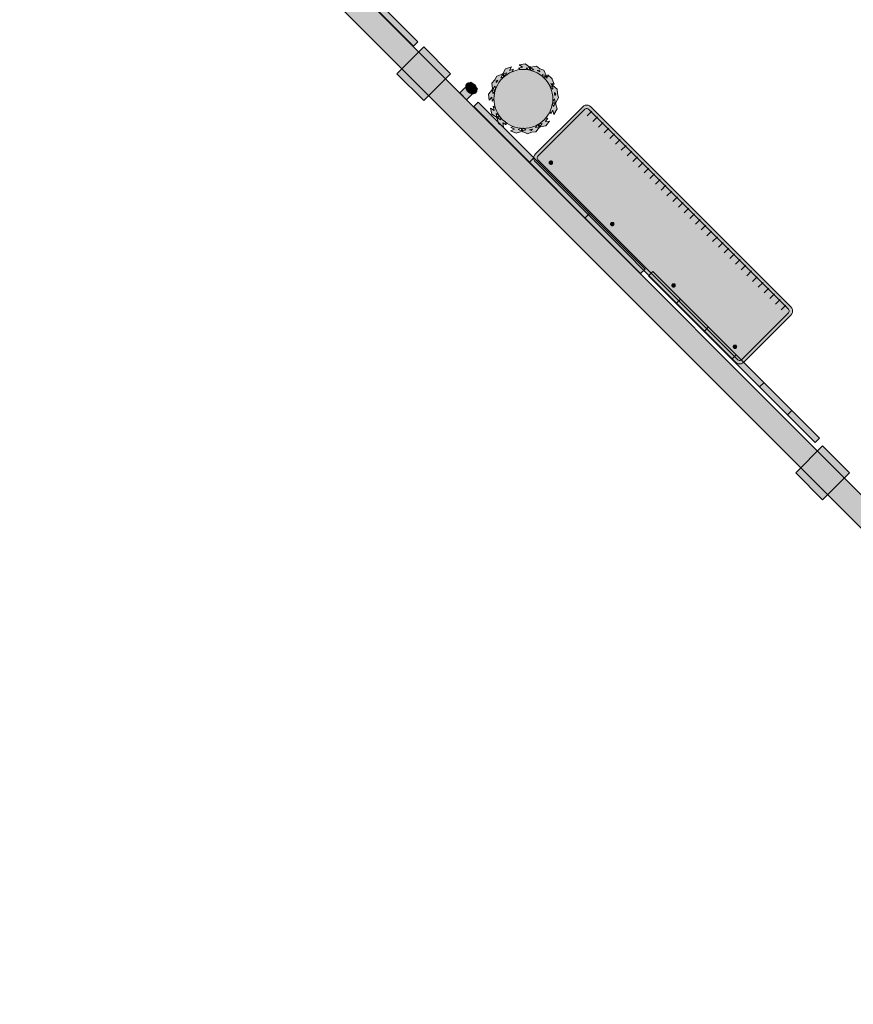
# Model space of a CAD drawing. Header units: metres. Extents: x 2172.2 to 2210.6, y 415.3 to 458.1.
# Tile 2 of 168: x 2172.4 to 2181.2, y 426.9 to 437.3. Entities that reach past the tile are written whole.
import ezdxf

# ---------------------------------------------------------------- set-up
doc = ezdxf.new("R2010")
doc.units = ezdxf.units.M
for name, color, linetype, lineweight in [('NC_N1_COLUMNS', 8, 'CONTINUOUS', 25), ('NC_N1_PLANTS', 94, 'CONTINUOUS', 13), ('NC_N1_SERVICE', 7, 'CONTINUOUS', 13), ('NC_N1_WALL_DECOR', 32, 'CONTINUOUS', 13), ('NC_N1_WALL_LIGHTS', 32, 'CONTINUOUS', 13), ('NC_N1_WALLS', 7, 'CONTINUOUS', 25)]:
    doc.layers.add(name, color=color, linetype=linetype, lineweight=lineweight)

# ---------------------------------------------------------------- blocks, each defined once
blk = doc.blocks.new('NC_N1_ARCHITECTURE')
at = {"layer": 'NC_N1_COLUMNS', "true_color": 0xe6e9ea}
for points in [[(-13.071875, 2.724963), (-13.354713, 2.442124), (-13.637522, 2.724998), (-13.354713, 3.007803)], [(-9.155142, -1.192626), (-8.872302, -1.475465), (-9.155142, -1.758305), (-9.43795, -1.47543)]]:
    blk.add_hatch(color=256, dxfattribs=at).paths.add_polyline_path(points)
at = {"layer": 'NC_N1_WALLS', "true_color": 0xe7e6e1}
blk.add_hatch(color=256, dxfattribs=at).paths.add_polyline_path([(-17.430969, 6.977996), (-3.56182, -6.891153), (-3.738596, -7.06793), (-17.607746, 6.80122)])
at = {"layer": 'NC_N1_COLUMNS', "linetype": 'CONTINUOUS', "lineweight": -2}
for points in [[(-13.071875, 2.724963), (-13.354713, 2.442124), (-13.637522, 2.724998), (-13.354713, 3.007803)], [(-9.155142, -1.192626), (-8.872302, -1.475465), (-9.155142, -1.758305), (-9.43795, -1.47543)]]:
    blk.add_lwpolyline(points, close=True, dxfattribs=at)
at = {"layer": 'NC_N1_WALLS', "linetype": 'CONTINUOUS', "lineweight": -2}
blk.add_lwpolyline([(-17.430969, 6.977996), (-3.56182, -6.891153), (-3.738596, -7.06793), (-17.607746, 6.80122)], close=True, dxfattribs=at)
blk = doc.blocks.new('NC_N1_SCONCE')
at = {"true_color": 0xf6f5ef}
h = blk.add_hatch(color=256, dxfattribs=at)
h.dxf.hatch_style = 1
h.paths.add_polyline_path([(0.05, -0.16), (0.05, 0), (-0.05, 0), (-0.05, -0.16)])
h = blk.add_hatch(color=256, dxfattribs=at)
h.dxf.hatch_style = 1
h.paths.add_polyline_path([(0.066, -0.12), (0.066, -0.115), (0.065, -0.11), (0.063, -0.105), (0.061, -0.101), (0.058, -0.096), (0.055, -0.092), (0.051, -0.088), (0.047, -0.085), (0.042, -0.081), (0.037, -0.078), (0.031, -0.076), (0.025, -0.074), (0.019, -0.072), (0.013, -0.071), (0.006, -0.07), (0, -0.07), (-0.006, -0.07), (-0.013, -0.071), (-0.019, -0.072), (-0.025, -0.074), (-0.031, -0.076), (-0.037, -0.078), (-0.042, -0.081), (-0.047, -0.085), (-0.051, -0.088), (-0.055, -0.092), (-0.058, -0.096), (-0.061, -0.101), (-0.063, -0.105), (-0.065, -0.11), (-0.066, -0.115), (-0.066, -0.12), (-0.066, -0.125), (-0.065, -0.13), (-0.063, -0.135), (-0.061, -0.139), (-0.058, -0.144), (-0.055, -0.148), (-0.051, -0.152), (-0.047, -0.155), (-0.042, -0.159), (-0.037, -0.162), (-0.031, -0.164), (-0.025, -0.166), (-0.019, -0.168), (-0.013, -0.169), (-0.006, -0.17), (0, -0.17), (0.006, -0.17), (0.013, -0.169), (0.019, -0.168), (0.025, -0.166), (0.031, -0.164), (0.037, -0.162), (0.042, -0.159), (0.047, -0.155), (0.051, -0.152), (0.055, -0.148), (0.058, -0.144), (0.061, -0.139), (0.063, -0.135), (0.065, -0.13), (0.066, -0.125)])
at = {"color": 0, "linetype": 'CONTINUOUS', "lineweight": -2, "true_color": 0xa38246}
for points in [[(0.05, -0.16), (0.05, 0), (-0.05, 0), (-0.05, -0.16)], [(0.066, -0.12), (0.066, -0.115), (0.065, -0.11), (0.063, -0.105), (0.061, -0.101), (0.058, -0.096), (0.055, -0.092), (0.051, -0.088), (0.047, -0.085), (0.042, -0.081), (0.037, -0.078), (0.031, -0.076), (0.025, -0.074), (0.019, -0.072), (0.013, -0.071), (0.006, -0.07), (0, -0.07), (-0.006, -0.07), (-0.013, -0.071), (-0.019, -0.072), (-0.025, -0.074), (-0.031, -0.076), (-0.037, -0.078), (-0.042, -0.081), (-0.047, -0.085), (-0.051, -0.088), (-0.055, -0.092), (-0.058, -0.096), (-0.061, -0.101), (-0.063, -0.105), (-0.065, -0.11), (-0.066, -0.115), (-0.066, -0.12), (-0.066, -0.125), (-0.065, -0.13), (-0.063, -0.135), (-0.061, -0.139), (-0.058, -0.144), (-0.055, -0.148), (-0.051, -0.152), (-0.047, -0.155), (-0.042, -0.159), (-0.037, -0.162), (-0.031, -0.164), (-0.025, -0.166), (-0.019, -0.168), (-0.013, -0.169), (-0.006, -0.17), (0, -0.17), (0.006, -0.17), (0.013, -0.169), (0.019, -0.168), (0.025, -0.166), (0.031, -0.164), (0.037, -0.162), (0.042, -0.159), (0.047, -0.155), (0.051, -0.152), (0.055, -0.148), (0.058, -0.144), (0.061, -0.139), (0.063, -0.135), (0.065, -0.13), (0.066, -0.125)]]:
    blk.add_lwpolyline(points, close=True, dxfattribs=at)
blk = doc.blocks.new('NC_N1_UNIQUE_WALL_COMPOSITION_23')
at = {"true_color": 0xf6f5ef}
h = blk.add_hatch(color=256, dxfattribs=at)
h.dxf.hatch_style = 1
h.paths.add_polyline_path([(1.242, -0.065), (1.242, 0), (-1.242, 0), (-1.242, -0.065)])
at = {"color": 0, "linetype": 'CONTINUOUS', "lineweight": -2, "true_color": 0xa38246}
blk.add_lwpolyline([(1.242, -0.065), (1.242, 0), (-1.242, 0), (-1.242, -0.065)], close=True, dxfattribs=at)
for points in [[(-0.828, -0.065), (-0.828, 0)], [(-0.414, -0.065), (-0.414, 0)], [(0, -0.065), (0, 0)], [(0.414, -0.065), (0.414, 0)], [(0.828, -0.065), (0.828, 0)]]:
    blk.add_lwpolyline(points, dxfattribs=at)
blk = doc.blocks.new('NC_N1_UNIQUE_WALL_COMPOSITION_24')
at = {"true_color": 0xf6f5ef}
h = blk.add_hatch(color=256, dxfattribs=at)
h.dxf.hatch_style = 1
h.paths.add_polyline_path([(1.242, -0.065), (1.242, 0), (-1.242, 0), (-1.242, -0.065)])
at = {"color": 0, "linetype": 'CONTINUOUS', "lineweight": -2, "true_color": 0xa38246}
blk.add_lwpolyline([(1.242, -0.065), (1.242, 0), (-1.242, 0), (-1.242, -0.065)], close=True, dxfattribs=at)
for points in [[(-0.414, -0.065), (-0.414, 0)], [(0.414, -0.065), (0.414, 0)]]:
    blk.add_lwpolyline(points, dxfattribs=at)
blk = doc.blocks.new('NC_N1_UNIQUE_WALL_COMPOSITION_25')
at = {"true_color": 0xf6f5ef}
h = blk.add_hatch(color=256, dxfattribs=at)
h.dxf.hatch_style = 1
h.paths.add_polyline_path([(1.242, -0.065), (1.242, 0), (-1.242, 0), (-1.242, -0.065)])
at = {"color": 0, "linetype": 'CONTINUOUS', "lineweight": -2, "true_color": 0xa38246}
blk.add_lwpolyline([(1.242, -0.065), (1.242, 0), (-1.242, 0), (-1.242, -0.065)], close=True, dxfattribs=at)
for points in [[(-0.621, -0.065), (-0.621, 0)], [(0, -0.065), (0, 0)], [(0.621, -0.065), (0.621, 0)]]:
    blk.add_lwpolyline(points, dxfattribs=at)
blk = doc.blocks.new('NC_N1_SIDEBOARD')
at = {"true_color": 0xf6f5ef}
h = blk.add_hatch(color=256, dxfattribs=at)
h.dxf.hatch_style = 1
h.paths.add_polyline_path([(1.49, -0.443), (-1.49, -0.443), (-1.506, -0.441), (-1.52, -0.435), (-1.532, -0.425), (-1.542, -0.413), (-1.548, -0.399), (-1.55, -0.383), (-1.55, 0.32), (-1.548, 0.336), (-1.542, 0.35), (-1.532, 0.362), (-1.52, 0.372), (-1.506, 0.378), (-1.49, 0.38), (1.49, 0.38), (1.506, 0.378), (1.52, 0.372), (1.532, 0.362), (1.542, 0.35), (1.548, 0.336), (1.55, 0.32), (1.55, -0.383), (1.548, -0.399), (1.542, -0.413), (1.532, -0.425), (1.52, -0.435), (1.506, -0.441)])
at = {"true_color": 0xa38246}
h = blk.add_hatch(color=256, dxfattribs=at)
h.dxf.hatch_style = 1
h.paths.add_polyline_path([(-1.352, 0.27), (-1.352, 0.268), (-1.352, 0.266), (-1.353, 0.265), (-1.353, 0.263), (-1.354, 0.262), (-1.355, 0.26), (-1.356, 0.259), (-1.357, 0.257), (-1.359, 0.256), (-1.36, 0.255), (-1.362, 0.254), (-1.363, 0.253), (-1.365, 0.253), (-1.366, 0.252), (-1.368, 0.252), (-1.37, 0.252), (-1.372, 0.252), (-1.374, 0.252), (-1.375, 0.253), (-1.377, 0.253), (-1.378, 0.254), (-1.38, 0.255), (-1.381, 0.256), (-1.383, 0.257), (-1.384, 0.259), (-1.385, 0.26), (-1.386, 0.262), (-1.387, 0.263), (-1.387, 0.265), (-1.388, 0.266), (-1.388, 0.268), (-1.388, 0.27), (-1.388, 0.272), (-1.388, 0.274), (-1.387, 0.275), (-1.387, 0.277), (-1.386, 0.278), (-1.385, 0.28), (-1.384, 0.281), (-1.383, 0.283), (-1.381, 0.284), (-1.38, 0.285), (-1.378, 0.286), (-1.377, 0.287), (-1.375, 0.287), (-1.374, 0.288), (-1.372, 0.288), (-1.37, 0.288), (-1.368, 0.288), (-1.366, 0.288), (-1.365, 0.287), (-1.363, 0.287), (-1.362, 0.286), (-1.36, 0.285), (-1.359, 0.284), (-1.357, 0.283), (-1.356, 0.281), (-1.355, 0.28), (-1.354, 0.278), (-1.353, 0.277), (-1.353, 0.275), (-1.352, 0.274), (-1.352, 0.272)])
h = blk.add_hatch(color=256, dxfattribs=at)
h.dxf.hatch_style = 1
h.paths.add_polyline_path([(-0.439, 0.27), (-0.439, 0.268), (-0.439, 0.266), (-0.439, 0.265), (-0.44, 0.263), (-0.441, 0.262), (-0.442, 0.26), (-0.443, 0.259), (-0.444, 0.257), (-0.445, 0.256), (-0.447, 0.255), (-0.448, 0.254), (-0.45, 0.253), (-0.451, 0.253), (-0.453, 0.252), (-0.455, 0.252), (-0.457, 0.252), (-0.458, 0.252), (-0.46, 0.252), (-0.462, 0.253), (-0.464, 0.253), (-0.465, 0.254), (-0.467, 0.255), (-0.468, 0.256), (-0.469, 0.257), (-0.471, 0.259), (-0.472, 0.26), (-0.473, 0.262), (-0.473, 0.263), (-0.474, 0.265), (-0.474, 0.266), (-0.475, 0.268), (-0.475, 0.27), (-0.475, 0.272), (-0.474, 0.274), (-0.474, 0.275), (-0.473, 0.277), (-0.473, 0.278), (-0.472, 0.28), (-0.471, 0.281), (-0.469, 0.283), (-0.468, 0.284), (-0.467, 0.285), (-0.465, 0.286), (-0.464, 0.287), (-0.462, 0.287), (-0.46, 0.288), (-0.458, 0.288), (-0.457, 0.288), (-0.455, 0.288), (-0.453, 0.288), (-0.451, 0.287), (-0.45, 0.287), (-0.448, 0.286), (-0.447, 0.285), (-0.445, 0.284), (-0.444, 0.283), (-0.443, 0.281), (-0.442, 0.28), (-0.441, 0.278), (-0.44, 0.277), (-0.439, 0.275), (-0.439, 0.274), (-0.439, 0.272)])
h = blk.add_hatch(color=256, dxfattribs=at)
h.dxf.hatch_style = 1
h.paths.add_polyline_path([(0.475, 0.27), (0.475, 0.268), (0.474, 0.266), (0.474, 0.265), (0.473, 0.263), (0.473, 0.262), (0.472, 0.26), (0.471, 0.259), (0.469, 0.257), (0.468, 0.256), (0.467, 0.255), (0.465, 0.254), (0.464, 0.253), (0.462, 0.253), (0.46, 0.252), (0.458, 0.252), (0.457, 0.252), (0.455, 0.252), (0.453, 0.252), (0.451, 0.253), (0.45, 0.253), (0.448, 0.254), (0.447, 0.255), (0.445, 0.256), (0.444, 0.257), (0.443, 0.259), (0.442, 0.26), (0.441, 0.262), (0.44, 0.263), (0.439, 0.265), (0.439, 0.266), (0.439, 0.268), (0.439, 0.27), (0.439, 0.272), (0.439, 0.274), (0.439, 0.275), (0.44, 0.277), (0.441, 0.278), (0.442, 0.28), (0.443, 0.281), (0.444, 0.283), (0.445, 0.284), (0.447, 0.285), (0.448, 0.286), (0.45, 0.287), (0.451, 0.287), (0.453, 0.288), (0.455, 0.288), (0.457, 0.288), (0.458, 0.288), (0.46, 0.288), (0.462, 0.287), (0.464, 0.287), (0.465, 0.286), (0.467, 0.285), (0.468, 0.284), (0.469, 0.283), (0.471, 0.281), (0.472, 0.28), (0.473, 0.278), (0.473, 0.277), (0.474, 0.275), (0.474, 0.274), (0.475, 0.272)])
h = blk.add_hatch(color=256, dxfattribs=at)
h.dxf.hatch_style = 1
h.paths.add_polyline_path([(1.388, 0.27), (1.388, 0.268), (1.388, 0.266), (1.387, 0.265), (1.387, 0.263), (1.386, 0.262), (1.385, 0.26), (1.384, 0.259), (1.383, 0.257), (1.381, 0.256), (1.38, 0.255), (1.378, 0.254), (1.377, 0.253), (1.375, 0.253), (1.374, 0.252), (1.372, 0.252), (1.37, 0.252), (1.368, 0.252), (1.366, 0.252), (1.365, 0.253), (1.363, 0.253), (1.362, 0.254), (1.36, 0.255), (1.359, 0.256), (1.357, 0.257), (1.356, 0.259), (1.355, 0.26), (1.354, 0.262), (1.353, 0.263), (1.353, 0.265), (1.352, 0.266), (1.352, 0.268), (1.352, 0.27), (1.352, 0.272), (1.352, 0.274), (1.353, 0.275), (1.353, 0.277), (1.354, 0.278), (1.355, 0.28), (1.356, 0.281), (1.357, 0.283), (1.359, 0.284), (1.36, 0.285), (1.362, 0.286), (1.363, 0.287), (1.365, 0.287), (1.366, 0.288), (1.368, 0.288), (1.37, 0.288), (1.372, 0.288), (1.374, 0.288), (1.375, 0.287), (1.377, 0.287), (1.378, 0.286), (1.38, 0.285), (1.381, 0.284), (1.383, 0.283), (1.384, 0.281), (1.385, 0.28), (1.386, 0.278), (1.387, 0.277), (1.387, 0.275), (1.388, 0.274), (1.388, 0.272)])
at = {"color": 0, "linetype": 'CONTINUOUS', "lineweight": -2, "true_color": 0x2d3540}
blk.add_lwpolyline([(1.49, -0.443), (-1.49, -0.443), (-1.506, -0.441), (-1.52, -0.435), (-1.532, -0.425), (-1.542, -0.413), (-1.548, -0.399), (-1.55, -0.383), (-1.55, 0.32), (-1.548, 0.336), (-1.542, 0.35), (-1.532, 0.362), (-1.52, 0.372), (-1.506, 0.378), (-1.49, 0.38), (1.49, 0.38), (1.506, 0.378), (1.52, 0.372), (1.532, 0.362), (1.542, 0.35), (1.548, 0.336), (1.55, 0.32), (1.55, -0.383), (1.548, -0.399), (1.542, -0.413), (1.532, -0.425), (1.52, -0.435), (1.506, -0.441)], close=True, dxfattribs=at)
at = {"color": 0, "linetype": 'CONTINUOUS', "lineweight": -2, "true_color": 0xa38246}
blk.add_lwpolyline([(1.488, -0.408), (-1.488, -0.408), (-1.496, -0.407), (-1.502, -0.404), (-1.507, -0.4), (-1.511, -0.395), (-1.514, -0.389), (-1.515, -0.381), (-1.515, 0.318), (-1.514, 0.326), (-1.511, 0.332), (-1.507, 0.337), (-1.502, 0.341), (-1.496, 0.344), (-1.488, 0.345), (1.488, 0.345), (1.496, 0.344), (1.502, 0.341), (1.507, 0.337), (1.511, 0.332), (1.514, 0.326), (1.515, 0.318), (1.515, -0.381), (1.514, -0.389), (1.511, -0.395), (1.507, -0.4), (1.502, -0.404), (1.496, -0.407)], close=True, dxfattribs=at)
at = {"color": 0, "linetype": 'CONTINUOUS', "lineweight": -2}
for points in [[(-1.352, 0.27), (-1.352, 0.268), (-1.352, 0.266), (-1.353, 0.265), (-1.353, 0.263), (-1.354, 0.262), (-1.355, 0.26), (-1.356, 0.259), (-1.357, 0.257), (-1.359, 0.256), (-1.36, 0.255), (-1.362, 0.254), (-1.363, 0.253), (-1.365, 0.253), (-1.366, 0.252), (-1.368, 0.252), (-1.37, 0.252), (-1.372, 0.252), (-1.374, 0.252), (-1.375, 0.253), (-1.377, 0.253), (-1.378, 0.254), (-1.38, 0.255), (-1.381, 0.256), (-1.383, 0.257), (-1.384, 0.259), (-1.385, 0.26), (-1.386, 0.262), (-1.387, 0.263), (-1.387, 0.265), (-1.388, 0.266), (-1.388, 0.268), (-1.388, 0.27), (-1.388, 0.272), (-1.388, 0.274), (-1.387, 0.275), (-1.387, 0.277), (-1.386, 0.278), (-1.385, 0.28), (-1.384, 0.281), (-1.383, 0.283), (-1.381, 0.284), (-1.38, 0.285), (-1.378, 0.286), (-1.377, 0.287), (-1.375, 0.287), (-1.374, 0.288), (-1.372, 0.288), (-1.37, 0.288), (-1.368, 0.288), (-1.366, 0.288), (-1.365, 0.287), (-1.363, 0.287), (-1.362, 0.286), (-1.36, 0.285), (-1.359, 0.284), (-1.357, 0.283), (-1.356, 0.281), (-1.355, 0.28), (-1.354, 0.278), (-1.353, 0.277), (-1.353, 0.275), (-1.352, 0.274), (-1.352, 0.272)], [(-0.439, 0.27), (-0.439, 0.268), (-0.439, 0.266), (-0.439, 0.265), (-0.44, 0.263), (-0.441, 0.262), (-0.442, 0.26), (-0.443, 0.259), (-0.444, 0.257), (-0.445, 0.256), (-0.447, 0.255), (-0.448, 0.254), (-0.45, 0.253), (-0.451, 0.253), (-0.453, 0.252), (-0.455, 0.252), (-0.457, 0.252), (-0.458, 0.252), (-0.46, 0.252), (-0.462, 0.253), (-0.464, 0.253), (-0.465, 0.254), (-0.467, 0.255), (-0.468, 0.256), (-0.469, 0.257), (-0.471, 0.259), (-0.472, 0.26), (-0.473, 0.262), (-0.473, 0.263), (-0.474, 0.265), (-0.474, 0.266), (-0.475, 0.268), (-0.475, 0.27), (-0.475, 0.272), (-0.474, 0.274), (-0.474, 0.275), (-0.473, 0.277), (-0.473, 0.278), (-0.472, 0.28), (-0.471, 0.281), (-0.469, 0.283), (-0.468, 0.284), (-0.467, 0.285), (-0.465, 0.286), (-0.464, 0.287), (-0.462, 0.287), (-0.46, 0.288), (-0.458, 0.288), (-0.457, 0.288), (-0.455, 0.288), (-0.453, 0.288), (-0.451, 0.287), (-0.45, 0.287), (-0.448, 0.286), (-0.447, 0.285), (-0.445, 0.284), (-0.444, 0.283), (-0.443, 0.281), (-0.442, 0.28), (-0.441, 0.278), (-0.44, 0.277), (-0.439, 0.275), (-0.439, 0.274), (-0.439, 0.272)], [(0.475, 0.27), (0.475, 0.268), (0.474, 0.266), (0.474, 0.265), (0.473, 0.263), (0.473, 0.262), (0.472, 0.26), (0.471, 0.259), (0.469, 0.257), (0.468, 0.256), (0.467, 0.255), (0.465, 0.254), (0.464, 0.253), (0.462, 0.253), (0.46, 0.252), (0.458, 0.252), (0.457, 0.252), (0.455, 0.252), (0.453, 0.252), (0.451, 0.253), (0.45, 0.253), (0.448, 0.254), (0.447, 0.255), (0.445, 0.256), (0.444, 0.257), (0.443, 0.259), (0.442, 0.26), (0.441, 0.262), (0.44, 0.263), (0.439, 0.265), (0.439, 0.266), (0.439, 0.268), (0.439, 0.27), (0.439, 0.272), (0.439, 0.274), (0.439, 0.275), (0.44, 0.277), (0.441, 0.278), (0.442, 0.28), (0.443, 0.281), (0.444, 0.283), (0.445, 0.284), (0.447, 0.285), (0.448, 0.286), (0.45, 0.287), (0.451, 0.287), (0.453, 0.288), (0.455, 0.288), (0.457, 0.288), (0.458, 0.288), (0.46, 0.288), (0.462, 0.287), (0.464, 0.287), (0.465, 0.286), (0.467, 0.285), (0.468, 0.284), (0.469, 0.283), (0.471, 0.281), (0.472, 0.28), (0.473, 0.278), (0.473, 0.277), (0.474, 0.275), (0.474, 0.274), (0.475, 0.272)], [(1.388, 0.27), (1.388, 0.268), (1.388, 0.266), (1.387, 0.265), (1.387, 0.263), (1.386, 0.262), (1.385, 0.26), (1.384, 0.259), (1.383, 0.257), (1.381, 0.256), (1.38, 0.255), (1.378, 0.254), (1.377, 0.253), (1.375, 0.253), (1.374, 0.252), (1.372, 0.252), (1.37, 0.252), (1.368, 0.252), (1.366, 0.252), (1.365, 0.253), (1.363, 0.253), (1.362, 0.254), (1.36, 0.255), (1.359, 0.256), (1.357, 0.257), (1.356, 0.259), (1.355, 0.26), (1.354, 0.262), (1.353, 0.263), (1.353, 0.265), (1.352, 0.266), (1.352, 0.268), (1.352, 0.27), (1.352, 0.272), (1.352, 0.274), (1.353, 0.275), (1.353, 0.277), (1.354, 0.278), (1.355, 0.28), (1.356, 0.281), (1.357, 0.283), (1.359, 0.284), (1.36, 0.285), (1.362, 0.286), (1.363, 0.287), (1.365, 0.287), (1.366, 0.288), (1.368, 0.288), (1.37, 0.288), (1.372, 0.288), (1.374, 0.288), (1.375, 0.287), (1.377, 0.287), (1.378, 0.286), (1.38, 0.285), (1.381, 0.284), (1.383, 0.283), (1.384, 0.281), (1.385, 0.28), (1.386, 0.278), (1.387, 0.277), (1.387, 0.275), (1.388, 0.274), (1.388, 0.272)]]:
    blk.add_lwpolyline(points, close=True, dxfattribs=at)
at = {"color": 0, "linetype": 'CONTINUOUS', "lineweight": -2, "true_color": 0xa38246}
for points in [[(-1.45, -0.418), (-1.45, -0.348)], [(-1.365, -0.418), (-1.365, -0.348)], [(-1.28, -0.418), (-1.28, -0.348)], [(-1.195, -0.418), (-1.195, -0.348)], [(-1.11, -0.418), (-1.11, -0.348)], [(-1.025, -0.418), (-1.025, -0.348)], [(-0.94, -0.418), (-0.94, -0.348)], [(-0.855, -0.418), (-0.855, -0.348)], [(-0.77, -0.418), (-0.77, -0.348)], [(-0.685, -0.418), (-0.685, -0.348)], [(-0.6, -0.418), (-0.6, -0.348)], [(-0.515, -0.418), (-0.515, -0.348)], [(-0.43, -0.418), (-0.43, -0.348)], [(-0.345, -0.418), (-0.345, -0.348)], [(-0.26, -0.418), (-0.26, -0.348)], [(-0.175, -0.418), (-0.175, -0.348)], [(-0.09, -0.418), (-0.09, -0.348)], [(-0.005, -0.418), (-0.005, -0.348)], [(0.08, -0.418), (0.08, -0.348)], [(0.165, -0.418), (0.165, -0.348)], [(0.25, -0.418), (0.25, -0.348)], [(0.335, -0.418), (0.335, -0.348)], [(0.42, -0.418), (0.42, -0.348)], [(0.505, -0.418), (0.505, -0.348)], [(0.59, -0.418), (0.59, -0.348)], [(0.675, -0.418), (0.675, -0.348)], [(0.76, -0.418), (0.76, -0.348)], [(0.845, -0.418), (0.845, -0.348)], [(0.93, -0.418), (0.93, -0.348)], [(1.015, -0.418), (1.015, -0.348)], [(1.1, -0.418), (1.1, -0.348)], [(1.185, -0.418), (1.185, -0.348)], [(1.27, -0.418), (1.27, -0.348)], [(1.355, -0.418), (1.355, -0.348)], [(1.44, -0.418), (1.44, -0.348)]]:
    blk.add_lwpolyline(points, dxfattribs=at)
blk = doc.blocks.new('NC_N1_PLANTER')
at = {"true_color": 0x91b46f}
h = blk.add_hatch(color=256, dxfattribs=at)
h.paths.add_polyline_path([(-0.314582, -0.176177), (-0.34944, -0.121314), (-0.336246, -0.063287), (-0.338237, -0.062792), (-0.340588, -0.058893), (-0.339683, -0.054431), (-0.337973, -0.053296), (-0.369886, -0.003068), (-0.355475, 0.060314), (-0.331772, 0.023007), (-0.321972, 0.066107), (-0.30676, 0.042164), (-0.304043, 0.060478), (-0.296652, 0.089988), (-0.286403, 0.118632), (-0.280823, 0.13043), (-0.30658, 0.118511), (-0.291515, 0.160064), (-0.331628, 0.141502), (-0.309474, 0.20261), (-0.255468, 0.227602), (-0.256292, 0.22948), (-0.254641, 0.233723), (-0.250554, 0.235732), (-0.248612, 0.235071), (-0.22833, 0.291016), (-0.18698, 0.310151), (-0.150749, 0.337787), (-0.091788, 0.329601), (-0.091462, 0.331547), (-0.087769, 0.334189), (-0.083255, 0.333702), (-0.082014, 0.332167), (-0.034685, 0.368269), (0.029698, 0.35933), (-0.005446, 0.332524), (0.038334, 0.326445), (0.015759, 0.309226), (0.030385, 0.308507), (0.060478, 0.304043), (0.089988, 0.296652), (0.105943, 0.290943), (0.091863, 0.31559), (0.134551, 0.304134), (0.112627, 0.342513), (0.175406, 0.325665), (0.204933, 0.273978), (0.206673, 0.274908), (0.21102, 0.273598), (0.213392, 0.269726), (0.212934, 0.267806), (0.270427, 0.252378), (0.293029, 0.212813), (0.32366, 0.17908), (0.320546, 0.119665), (0.322646, 0.119524), (0.325649, 0.11609), (0.325495, 0.111531), (0.323958, 0.110094), (0.332125, 0.1011), (0.34, 0.12), (0.361231, 0.069046), (0.363954, 0.066047), (0.363789, 0.062905), (0.365, 0.06), (0.363441, 0.056259), (0.360553, 0.001136), (0.346789, 0.016294), (0.342105, 0.005053), (0.343905, 0.004243), (0.345522, 0), (0.343905, -0.004243), (0.342105, -0.005053), (0.365, -0.06), (0.347475, -0.102059), (0.339471, -0.146917), (0.290523, -0.180738), (0.291693, -0.182487), (0.290809, -0.186962), (0.287104, -0.189624), (0.285028, -0.189285), (0.274576, -0.247856), (0.2211, -0.284806), (0.228864, -0.241294), (0.192501, -0.26642), (0.1974, -0.238964), (0.196662, -0.239633), (0.172227, -0.257756), (0.146133, -0.273396), (0.119186, -0.286141), (0.145726, -0.294619), (0.106529, -0.315045), (0.148633, -0.328494), (0.09099, -0.358533), (0.034315, -0.34043), (0.033645, -0.342424), (0.029562, -0.344457), (0.025191, -0.34315), (0.024191, -0.341299), (-0.02857, -0.368794), (-0.071975, -0.354929), (-0.117352, -0.35079), (-0.155242, -0.304904), (-0.15685, -0.306178), (-0.161374, -0.305659), (-0.164354, -0.302216), (-0.164209, -0.30017), (-0.223471, -0.294764), (-0.264858, -0.244643), (-0.220841, -0.248658), (-0.248984, -0.214576), (-0.22109, -0.217121), (-0.239633, -0.196662), (-0.257756, -0.172227), (-0.273396, -0.146133), (-0.274861, -0.143036), (-0.281079, -0.170384), (-0.304783, -0.133077)])
h.paths.add_polyline_path([(0.32938, 0.006), (0.3375, 0.006), (0.330287, 0.023311)], flags=0)
h.paths.add_polyline_path([(0.32464, -0.006), (0.309705, -0.006), (0.309578, -0.008587), (0.323, -0.0408), (0.3375, -0.006), (0.328751, -0.006), (0.328527, -0.010281)], flags=0)
h.paths.add_polyline_path([(0.33044, -0.097057), (0.323, -0.0792), (0.317182, -0.093164), (0.314525, -0.108055)], flags=0)
h.paths.add_polyline_path([(0.319918, 0.107677), (0.31227, 0.104951), (0.318937, 0.088952)], flags=0)
h.paths.add_polyline_path([(0.307649, 0.116043), (0.315889, 0.11898), (0.290546, 0.146891), (0.288725, 0.112142), (0.289628, 0.109619), (0.303776, 0.114662), (0.306, 0.12)], flags=0)
h.paths.add_polyline_path([(0.309578, 0.008587), (0.309705, 0.006), (0.313744, 0.006), (0.310149, 0.009959)], flags=0)
h.paths.add_polyline_path([(0.295485, 0.094765), (0.297542, 0.099701), (0.293671, 0.098321), (0.29459, 0.095751)], flags=0)
h.paths.add_polyline_path([(0.264914, -0.160285), (0.263661, -0.162376), (0.287137, -0.177468), (0.293759, -0.140353)], flags=0)
h.paths.add_polyline_path([(0.249631, -0.208993), (0.280647, -0.187562), (0.257445, -0.172646), (0.255695, -0.175005)], flags=0)
h.paths.add_polyline_path([(0.267482, 0.194261), (0.277651, 0.183062), (0.278664, 0.20238), (0.259979, 0.207395)], flags=0)
h.paths.add_polyline_path([(0.229573, 0.230846), (0.210872, 0.263581), (0.193952, 0.241643), (0.196566, 0.239704)], flags=0)
h.paths.add_polyline_path([(0.18234, 0.250255), (0.184312, 0.248793), (0.20137, 0.27091), (0.164959, 0.280681)], flags=0)
h.paths.add_polyline_path([(0.06827, -0.318328), (0.035259, -0.307784), (0.032472, -0.308197), (0.034836, -0.335751)], flags=0)
h.paths.add_polyline_path([(-0.013033, -0.325306), (0.02288, -0.336777), (0.020496, -0.308993), (0.018039, -0.309114)], flags=0)
h.paths.add_polyline_path([(-0.072835, 0.300948), (-0.070392, 0.30156), (-0.042586, 0.322769), (-0.079928, 0.327954)], flags=0)
h.paths.add_polyline_path([(-0.0657, -0.323987), (-0.080764, -0.322613), (-0.068447, -0.33753), (-0.051291, -0.328589)], flags=0)
h.paths.add_polyline_path([(-0.091535, 0.324905), (-0.12151, 0.302042), (-0.087386, 0.297304), (-0.084477, 0.298032)], flags=0)
h.paths.add_polyline_path([(-0.139269, -0.276642), (-0.152266, -0.301259), (-0.114722, -0.304684), (-0.136985, -0.277723)], flags=0)
h.paths.add_polyline_path([(-0.152218, -0.269749), (-0.186882, -0.266587), (-0.162878, -0.295657), (-0.149925, -0.271123)], flags=0)
h.paths.add_polyline_path([(-0.170679, 0.283112), (-0.15865, 0.292287), (-0.177811, 0.294948), (-0.184405, 0.276761)], flags=0)
h.paths.add_polyline_path([(-0.244585, 0.232638), (-0.224083, 0.213819), (-0.222168, 0.215932), (-0.210371, 0.24847)], flags=0)
h.paths.add_polyline_path([(-0.232141, 0.204928), (-0.252699, 0.223798), (-0.265549, 0.188355), (-0.23388, 0.20301)], flags=0)
h.paths.add_polyline_path([(-0.303717, -0.061779), (-0.304043, -0.060478), (-0.304306, -0.058708), (-0.331542, -0.063418), (-0.311325, -0.095238)], flags=0)
h.paths.add_polyline_path([(-0.306067, -0.046834), (-0.306424, -0.044428), (-0.325228, -0.014831), (-0.333587, -0.051593)], flags=0)
at = {"color": 0, "linetype": 'CONTINUOUS', "lineweight": -2}
for points in [[(-0.314582, -0.176177), (-0.34944, -0.121314), (-0.336246, -0.063287), (-0.338237, -0.062792), (-0.340588, -0.058893), (-0.339683, -0.054431), (-0.337973, -0.053296), (-0.369886, -0.003068), (-0.355475, 0.060314), (-0.331772, 0.023007), (-0.321972, 0.066107), (-0.30676, 0.042164), (-0.304043, 0.060478), (-0.296652, 0.089988), (-0.286403, 0.118632), (-0.280823, 0.13043), (-0.30658, 0.118511), (-0.291515, 0.160064), (-0.331628, 0.141502), (-0.309474, 0.20261), (-0.255468, 0.227602), (-0.256292, 0.22948), (-0.254641, 0.233723), (-0.250554, 0.235732), (-0.248612, 0.235071), (-0.22833, 0.291016), (-0.18698, 0.310151), (-0.150749, 0.337787), (-0.091788, 0.329601), (-0.091462, 0.331547), (-0.087769, 0.334189), (-0.083255, 0.333702), (-0.082014, 0.332167), (-0.034685, 0.368269), (0.029698, 0.35933), (-0.005446, 0.332524), (0.038334, 0.326445), (0.015759, 0.309226), (0.030385, 0.308507), (0.060478, 0.304043), (0.089988, 0.296652), (0.105943, 0.290943), (0.091863, 0.31559), (0.134551, 0.304134), (0.112627, 0.342513), (0.175406, 0.325665), (0.204933, 0.273978), (0.206673, 0.274908), (0.21102, 0.273598), (0.213392, 0.269726), (0.212934, 0.267806), (0.270427, 0.252378), (0.293029, 0.212813), (0.32366, 0.17908), (0.320546, 0.119665), (0.322646, 0.119524), (0.325649, 0.11609), (0.325495, 0.111531), (0.323958, 0.110094), (0.332125, 0.1011), (0.34, 0.12), (0.361231, 0.069046), (0.363954, 0.066047), (0.363789, 0.062905), (0.365, 0.06), (0.363441, 0.056259), (0.360553, 0.001136), (0.346789, 0.016294), (0.342105, 0.005053), (0.343905, 0.004243), (0.345522, 0), (0.343905, -0.004243), (0.342105, -0.005053), (0.365, -0.06), (0.347475, -0.102059), (0.339471, -0.146917), (0.290523, -0.180738), (0.291693, -0.182487), (0.290809, -0.186962), (0.287104, -0.189624), (0.285028, -0.189285), (0.274576, -0.247856), (0.2211, -0.284806), (0.228864, -0.241294), (0.192501, -0.26642), (0.1974, -0.238964), (0.196662, -0.239633), (0.172227, -0.257756), (0.146133, -0.273396), (0.119186, -0.286141), (0.145726, -0.294619), (0.106529, -0.315045), (0.148633, -0.328494), (0.09099, -0.358533), (0.034315, -0.34043), (0.033645, -0.342424), (0.029562, -0.344457), (0.025191, -0.34315), (0.024191, -0.341299), (-0.02857, -0.368794), (-0.071975, -0.354929), (-0.117352, -0.35079), (-0.155242, -0.304904), (-0.15685, -0.306178), (-0.161374, -0.305659), (-0.164354, -0.302216), (-0.164209, -0.30017), (-0.223471, -0.294764), (-0.264858, -0.244643), (-0.220841, -0.248658), (-0.248984, -0.214576), (-0.22109, -0.217121), (-0.239633, -0.196662), (-0.257756, -0.172227), (-0.273396, -0.146133), (-0.274861, -0.143036), (-0.281079, -0.170384), (-0.304783, -0.133077)], [(-0.091535, 0.324905), (-0.12151, 0.302042), (-0.087386, 0.297304), (-0.084477, 0.298032)], [(-0.072835, 0.300948), (-0.070392, 0.30156), (-0.042586, 0.322769), (-0.079928, 0.327954)], [(-0.304043, 0.060478), (-0.296652, 0.089988), (-0.286403, 0.118632), (-0.273396, 0.146133), (-0.257756, 0.172227), (-0.239633, 0.196662), (-0.219203, 0.219203), (-0.196662, 0.239633), (-0.172227, 0.257756), (-0.146133, 0.273396), (-0.118632, 0.286403), (-0.089988, 0.296652), (-0.060478, 0.304043), (-0.030385, 0.308507), (0, 0.31), (0.030385, 0.308507), (0.060478, 0.304043), (0.089988, 0.296652), (0.118632, 0.286403), (0.146133, 0.273396), (0.172227, 0.257756), (0.196662, 0.239633), (0.219203, 0.219203), (0.239633, 0.196662), (0.257756, 0.172227), (0.273396, 0.146133), (0.286403, 0.118632), (0.296652, 0.089988), (0.304043, 0.060478), (0.308507, 0.030385), (0.31, 0), (0.308507, -0.030385), (0.304043, -0.060478), (0.296652, -0.089988), (0.286403, -0.118632), (0.273396, -0.146133), (0.257756, -0.172227), (0.239633, -0.196662), (0.219203, -0.219203), (0.196662, -0.239633), (0.172227, -0.257756), (0.146133, -0.273396), (0.118632, -0.286403), (0.089988, -0.296652), (0.060478, -0.304043), (0.030385, -0.308507), (0, -0.31), (-0.030385, -0.308507), (-0.060478, -0.304043), (-0.089988, -0.296652), (-0.118632, -0.286403), (-0.146133, -0.273396), (-0.172227, -0.257756), (-0.196662, -0.239633), (-0.219203, -0.219203), (-0.239633, -0.196662), (-0.257756, -0.172227), (-0.273396, -0.146133), (-0.286403, -0.118632), (-0.296652, -0.089988), (-0.304043, -0.060478), (-0.308507, -0.030385), (-0.31, 0), (-0.308507, 0.030385)], [(-0.232141, 0.204928), (-0.252699, 0.223798), (-0.265549, 0.188355), (-0.23388, 0.20301)], [(-0.244585, 0.232638), (-0.224083, 0.213819), (-0.222168, 0.215932), (-0.210371, 0.24847)], [(-0.170679, 0.283112), (-0.15865, 0.292287), (-0.177811, 0.294948), (-0.184405, 0.276761)], [(0.18234, 0.250255), (0.184312, 0.248793), (0.20137, 0.27091), (0.164959, 0.280681)], [(0.229573, 0.230846), (0.210872, 0.263581), (0.193952, 0.241643), (0.196566, 0.239704)], [(0.267482, 0.194261), (0.277651, 0.183062), (0.278664, 0.20238), (0.259979, 0.207395)], [(0.307649, 0.116043), (0.315889, 0.11898), (0.290546, 0.146891), (0.288725, 0.112142), (0.289628, 0.109619), (0.303776, 0.114662), (0.306, 0.12)], [(0.319918, 0.107677), (0.31227, 0.104951), (0.318937, 0.088952)], [(0.295485, 0.094765), (0.297542, 0.099701), (0.293671, 0.098321), (0.29459, 0.095751)], [(0.309578, 0.008587), (0.309705, 0.006), (0.313744, 0.006), (0.310149, 0.009959)], [(0.32938, 0.006), (0.3375, 0.006), (0.330287, 0.023311)], [(-0.306067, -0.046834), (-0.306424, -0.044428), (-0.325228, -0.014831), (-0.333587, -0.051593)], [(-0.303717, -0.061779), (-0.304043, -0.060478), (-0.304306, -0.058708), (-0.331542, -0.063418), (-0.311325, -0.095238)], [(0.32464, -0.006), (0.309705, -0.006), (0.309578, -0.008587), (0.323, -0.0408), (0.3375, -0.006), (0.328751, -0.006), (0.328527, -0.010281)], [(0.33044, -0.097057), (0.323, -0.0792), (0.317182, -0.093164), (0.314525, -0.108055)], [(0.249631, -0.208993), (0.280647, -0.187562), (0.257445, -0.172646), (0.255695, -0.175005)], [(0.264914, -0.160285), (0.263661, -0.162376), (0.287137, -0.177468), (0.293759, -0.140353)], [(-0.152218, -0.269749), (-0.186882, -0.266587), (-0.162878, -0.295657), (-0.149925, -0.271123)], [(-0.139269, -0.276642), (-0.152266, -0.301259), (-0.114722, -0.304684), (-0.136985, -0.277723)], [(-0.013033, -0.325306), (0.02288, -0.336777), (0.020496, -0.308993), (0.018039, -0.309114)], [(0.06827, -0.318328), (0.035259, -0.307784), (0.032472, -0.308197), (0.034836, -0.335751)], [(-0.0657, -0.323987), (-0.080764, -0.322613), (-0.068447, -0.33753), (-0.051291, -0.328589)]]:
    blk.add_lwpolyline(points, close=True, dxfattribs=at)

msp = doc.modelspace()

# ---------------------------------------------------------------- block references
at = {"layer": 'NC_N1_PLANTS', "linetype": 'CONTINUOUS', "xscale": 0.9999999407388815, "yscale": -0.9999999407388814, "rotation": 44.999997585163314}
msp.add_blockref('NC_N1_PLANTER', (2177.695, 436.46), dxfattribs=at)
at = {"layer": 'NC_N1_SERVICE', "linetype": 'CONTINUOUS', "xscale": 0.9999999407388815, "yscale": -0.9999999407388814, "rotation": -44.999997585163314}
msp.add_blockref('NC_N1_SIDEBOARD', (2179.144, 435.011), dxfattribs=at)
at = {"layer": 'NC_N1_WALL_DECOR', "linetype": 'CONTINUOUS', "rotation": 135}
for name, p in [('NC_N1_UNIQUE_WALL_COMPOSITION_25', (2175.66, 437.892)), ('NC_N1_UNIQUE_WALL_COMPOSITION_24', (2178.051, 435.502)), ('NC_N1_UNIQUE_WALL_COMPOSITION_23', (2179.889, 433.721))]:
    msp.add_blockref(name, p, dxfattribs=at)
at = {"layer": 'NC_N1_WALL_LIGHTS', "linetype": 'CONTINUOUS', "rotation": 135}
msp.add_blockref('NC_N1_SCONCE', (2177.062, 436.487), dxfattribs=at)
at = {"layer": 'NC_N1_WALLS'}
msp.add_blockref('NC_N1_ARCHITECTURE', (2190, 434), dxfattribs=at)

doc.saveas('drawing.dxf')
